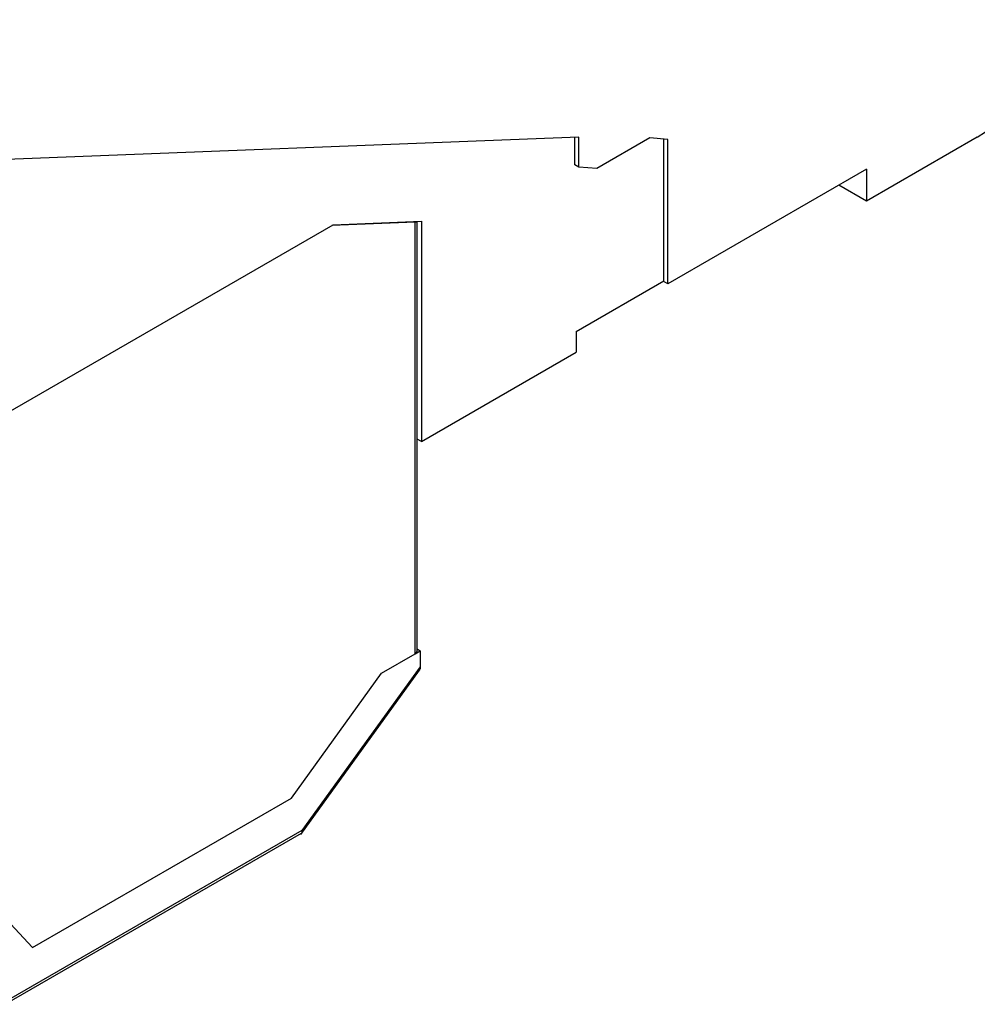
# Model space of a CAD drawing. Header units: millimetres. Extents: x 3 to 274, y 6 to 213.
# Tile 31 of 41: x 237 to 250, y 132 to 145. Entities that reach past the tile are written whole.
import ezdxf

# ---------------------------------------------------------------- set-up
doc = ezdxf.new("R2010")
doc.units = ezdxf.units.MM

msp = doc.modelspace()

# ---------------------------------------------------------------- linework, layer by layer
for p, q in [((244.4524, 143.575), (231.7526, 143.082)), ((244.3994, 143.1973), (244.3994, 143.5729)), ((244.4524, 143.1667), (244.4524, 143.575)), ((245.4272, 143.5661), (244.6973, 143.1448)), ((245.6721, 143.5442), (245.4272, 143.5661)), ((249.9148, 143.5744), (248.3945, 142.6968)), ((245.6191, 141.6049), (245.6191, 143.549)), ((245.6721, 141.5641), (245.6721, 143.5442)), ((244.4524, 143.1667), (244.3994, 143.1973)), ((244.6973, 143.1448), (244.4524, 143.1667)), ((248.3945, 143.1357), (245.6721, 141.5641)), ((248.3945, 143.1357), (248.3945, 142.6968)), ((248.3945, 142.6968), (248.0144, 142.9162)), ((235.3972, 139.0926), (241.0826, 142.3747)), ((242.2073, 142.4088), (241.0649, 142.3645)), ((241.0826, 142.3747), (242.2957, 142.4218)), ((242.2073, 136.4915), (242.2073, 142.4088)), ((242.2366, 136.5324), (242.2366, 142.4195)), ((242.2957, 142.4218), (242.2957, 139.4006)), ((244.417, 140.911), (245.6191, 141.6049)), ((245.6721, 141.5641), (245.6103, 141.5998)), ((244.417, 140.911), (244.417, 140.6252)), ((242.2957, 139.4006), (244.417, 140.6252)), ((242.2957, 139.4006), (242.2366, 139.4347)), ((242.2366, 136.5563), (242.278, 136.5324)), ((241.7477, 136.2262), (242.2073, 136.4915)), ((242.2073, 136.4915), (242.278, 136.5324)), ((242.278, 136.5324), (242.278, 136.3132)), ((242.278, 136.3132), (240.6555, 134.0647)), ((240.5107, 134.5118), (241.7477, 136.2262)), ((240.6416, 134.0133), (242.2663, 136.2649)), ((234.9397, 134.6272), (236.9606, 132.4611)), ((236.9616, 132.4626), (240.5107, 134.5118)), ((236.5874, 131.6824), (240.6506, 134.028)), ((240.6555, 134.0647), (236.6342, 131.7432))]:
    msp.add_line(p, q)
for centre, radius, start, end in [((248.0983, 146.419), 3.3751, 302.56198, 338.59753), ((242.1866, 136.5373), 0.0503, 294.37466, 354.3052)]:
    msp.add_arc(centre, radius, start, end)
msp.add_ellipse((242.1366, 142.4497), major_axis=(0.0996, -0.0294), ratio=0.2853704, start_param=5.5818263, end_param=6.3672245)
for points, knots in [([(242.278, 136.3132), (242.2778, 136.3067), (242.2774, 136.294), (242.2733, 136.2777), (242.2669, 136.2641), (242.2605, 136.2579), (242.2573, 136.2547)], [0, 0, 0, 0, 0.2628184, 0.5120832, 0.7551666, 1, 1, 1, 1]), ([(240.6506, 134.028), (240.6526, 134.0297), (240.6573, 134.0335), (240.6601, 134.0453), (240.6572, 134.0578), (240.6555, 134.0647)], [0, 0, 0, 0, 0.2603483, 0.5936828, 1, 1, 1, 1])]:
    msp.add_open_spline(points, degree=3, knots=knots)

doc.saveas('drawing.dxf')
